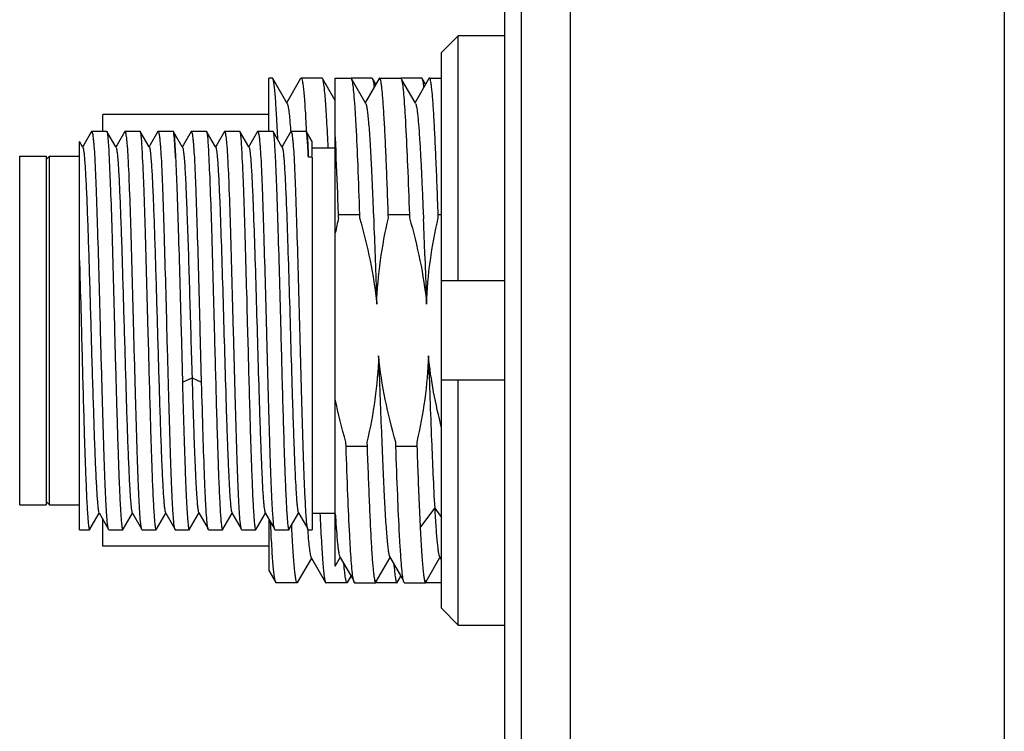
# Model space of a CAD drawing. Header units: millimetres. Extents: x 25 to 415, y 5 to 292.
# Tile 2 of 38: x 153.65 to 161.06, y 90.31 to 95.66. Entities that reach past the tile are written whole.
import ezdxf

# ---------------------------------------------------------------- set-up
doc = ezdxf.new("R2010")
doc.units = ezdxf.units.MM
doc.header["$LTSCALE"] = 23.1
doc.layers.add('00_COMPONENTS', color=7, linetype='CONTINUOUS')

msp = doc.modelspace()

# ---------------------------------------------------------------- linework, layer by layer
at = {"layer": '00_COMPONENTS', "color": 7}
for p, q in [((157.3037, 85.199), (157.3037, 101.449)), ((157.4287, 85.074), (157.4287, 101.074)), ((156.9537, 95.5425), (156.8287, 95.4157)), ((156.9537, 93.699), (156.9537, 95.5425)), ((157.3037, 95.5425), (156.9537, 95.5425)), ((156.8287, 91.2324), (156.8287, 95.4157)), ((155.5287, 94.824), (155.5287, 95.224)), ((155.5544, 95.224), (155.5287, 95.224)), ((155.6665, 95.0332), (155.5578, 95.2211)), ((155.7679, 95.2212), (155.6628, 95.0395)), ((155.9295, 95.224), (155.7711, 95.224)), ((156.0287, 95.0552), (155.9326, 95.2214)), ((156.0287, 94.7836), (156.0287, 95.224)), ((156.0287, 95.224), (156.1457, 95.224)), ((156.1455, 95.224), (156.1457, 95.224)), ((156.3043, 95.224), (156.1486, 95.224)), ((156.2537, 95.0395), (156.1552, 95.2099)), ((156.3585, 95.2206), (156.2551, 95.0419)), ((156.3332, 95.177), (156.3077, 95.2211)), ((156.3624, 95.224), (156.5206, 95.224)), ((156.5205, 95.224), (156.5207, 95.224)), ((156.6796, 95.224), (156.5236, 95.224)), ((156.6286, 95.0396), (156.5301, 95.2099)), ((156.7333, 95.2207), (156.6286, 95.0396)), ((156.7082, 95.1773), (156.6828, 95.2212)), ((156.7371, 95.224), (156.7372, 95.224)), ((156.7373, 95.224), (156.8287, 95.224)), ((156.2551, 95.0419), (156.2537, 95.0395)), ((156.2573, 95.0333), (156.2537, 95.0395)), ((156.6322, 95.0333), (156.6286, 95.0396)), ((154.2787, 94.824), (154.2787, 94.949)), ((155.5287, 94.949), (154.2787, 94.949)), ((154.1943, 94.8219), (154.136, 94.721)), ((154.1967, 94.824), (154.3087, 94.824)), ((154.3774, 94.7063), (154.31, 94.8229)), ((154.4443, 94.8219), (154.386, 94.7211)), ((154.4468, 94.824), (154.4443, 94.8219)), ((154.4468, 94.824), (154.5587, 94.824)), ((154.6274, 94.7063), (154.56, 94.8229)), ((154.6943, 94.822), (154.636, 94.7211)), ((154.6967, 94.824), (154.6943, 94.822)), ((154.6967, 94.824), (154.8087, 94.824)), ((154.8105, 94.8219), (154.8102, 94.8226)), ((154.8195, 94.8065), (154.811, 94.8212)), ((154.8774, 94.7063), (154.8195, 94.8065)), ((154.9443, 94.822), (154.886, 94.7211)), ((154.9466, 94.824), (154.9443, 94.822)), ((154.9466, 94.824), (155.0588, 94.824)), ((155.1274, 94.7063), (155.0601, 94.8228)), ((155.1943, 94.8219), (155.1363, 94.7217)), ((155.1968, 94.824), (155.1943, 94.8219)), ((155.1968, 94.824), (155.3088, 94.824)), ((155.3775, 94.7063), (155.3101, 94.8229)), ((155.4443, 94.8219), (155.3863, 94.7217)), ((155.4468, 94.824), (155.4443, 94.8219)), ((155.4468, 94.824), (155.5586, 94.824)), ((155.6274, 94.7063), (155.56, 94.8229)), ((155.6943, 94.8219), (155.6363, 94.7217)), ((155.6923, 94.8312), (155.6931, 94.8199)), ((155.6968, 94.824), (155.6943, 94.8219)), ((155.6968, 94.824), (155.8087, 94.824)), ((155.8104, 94.8219), (155.8101, 94.8226)), ((155.8103, 94.8293), (155.8106, 94.8243)), ((155.8106, 94.8243), (155.8106, 94.8225)), ((155.8195, 94.8065), (155.811, 94.8212)), ((155.8537, 94.7473), (155.8195, 94.8065)), ((156.029, 94.7779), (156.0287, 94.7836)), ((156.0287, 91.5508), (156.0287, 94.7778)), ((154.1037, 91.824), (154.1037, 94.7464)), ((154.1275, 94.7063), (154.1043, 94.7464)), ((154.136, 94.721), (154.1275, 94.7063)), ((154.1294, 94.7028), (154.1275, 94.7063)), ((154.386, 94.7211), (154.3774, 94.7063)), ((154.3794, 94.7028), (154.3774, 94.7063)), ((154.636, 94.7211), (154.6274, 94.7063)), ((154.6294, 94.7028), (154.6274, 94.7063)), ((154.886, 94.7211), (154.8774, 94.7063)), ((154.8794, 94.7028), (154.8774, 94.7063)), ((155.1363, 94.7217), (155.1274, 94.7063)), ((155.1295, 94.7028), (155.1274, 94.7063)), ((155.3863, 94.7217), (155.3775, 94.7063)), ((155.3794, 94.7028), (155.3775, 94.7063)), ((155.6363, 94.7217), (155.6274, 94.7063)), ((155.6294, 94.7028), (155.6274, 94.7063)), ((155.8537, 94.6354), (155.8537, 94.7473)), ((155.8537, 94.699), (156.0287, 94.699)), ((153.6537, 92.0115), (153.6537, 94.6365)), ((153.6537, 94.6365), (153.8537, 94.6365)), ((153.8537, 94.6115), (153.8787, 94.6365)), ((153.8537, 94.6365), (153.8537, 92.0115)), ((153.8787, 92.0115), (153.8787, 94.6365)), ((153.8787, 94.6365), (154.1037, 94.6365)), ((155.8537, 94.6283), (155.8261, 94.6283)), ((155.8537, 94.6283), (155.8537, 91.824)), ((156.0524, 94.1971), (156.2109, 94.1971)), ((156.0531, 94.1722), (156.0524, 94.1971)), ((156.2109, 94.1971), (156.2116, 94.1724)), ((156.4274, 94.1971), (156.5859, 94.1971)), ((156.4281, 94.1728), (156.4274, 94.1971)), ((156.5859, 94.1971), (156.5866, 94.1728)), ((156.8024, 94.1971), (156.8287, 94.1971)), ((156.8031, 94.1722), (156.8024, 94.1971)), ((156.7025, 93.886), (156.7156, 93.5236)), ((154.1037, 93.8503), (154.1037, 93.8482)), ((156.8287, 93.699), (157.3037, 93.699)), ((154.3678, 93.3275), (154.3729, 93.1326)), ((154.8678, 93.3275), (154.8783, 92.932)), ((155.0122, 93.3262), (155.0121, 93.3275)), ((155.0226, 92.9343), (155.0122, 93.3262)), ((154.3729, 93.1326), (154.3731, 93.1258)), ((154.3731, 93.1258), (154.3769, 92.9833)), ((154.3769, 92.9833), (154.3771, 92.9759)), ((154.3771, 92.9759), (154.3772, 92.9733)), ((154.3772, 92.9733), (154.3825, 92.7813)), ((155.0227, 92.932), (155.0226, 92.9343)), ((157.3037, 92.949), (156.8287, 92.949)), ((156.9537, 91.1055), (156.9537, 92.949)), ((154.3825, 92.7813), (154.3827, 92.7728)), ((154.3827, 92.7728), (154.3868, 92.6337)), ((156.1091, 92.4509), (156.1082, 92.4829)), ((156.2667, 92.4824), (156.2676, 92.4509)), ((156.4841, 92.4509), (156.4832, 92.4823)), ((156.6417, 92.4825), (156.6426, 92.4509)), ((156.2676, 92.4509), (156.1091, 92.4509)), ((156.6426, 92.4509), (156.4841, 92.4509)), ((153.8537, 92.0365), (153.8787, 92.0115)), ((153.6537, 92.0115), (153.8537, 92.0115)), ((153.8787, 92.0115), (154.1037, 92.0115)), ((154.1821, 91.8271), (154.2525, 91.9488)), ((154.2505, 91.9522), (154.3205, 91.831)), ((154.4321, 91.8271), (154.5025, 91.9488)), ((154.5005, 91.9523), (154.5025, 91.9488)), ((154.5025, 91.9488), (154.5609, 91.8477)), ((154.6821, 91.8271), (154.7524, 91.9488)), ((154.7505, 91.9523), (154.7524, 91.9488)), ((154.7524, 91.9488), (154.8109, 91.8477)), ((154.9321, 91.8272), (155.0024, 91.9488)), ((155.0005, 91.9523), (155.0707, 91.8307)), ((155.1821, 91.8271), (155.2525, 91.9488)), ((155.2505, 91.9523), (155.3205, 91.831)), ((155.4321, 91.8271), (155.5025, 91.9488)), ((155.5005, 91.9522), (155.5705, 91.831)), ((155.6821, 91.8272), (155.7524, 91.9488)), ((155.7505, 91.9522), (155.8206, 91.831)), ((155.8537, 91.949), (156.0287, 91.949)), ((154.2787, 91.699), (154.2787, 91.9034)), ((155.5287, 91.9034), (155.5287, 91.5162)), ((154.1037, 91.824), (154.18, 91.824)), ((154.1815, 91.8262), (154.182, 91.827)), ((154.3243, 91.824), (154.43, 91.824)), ((154.5609, 91.8477), (154.5705, 91.8311)), ((154.5744, 91.824), (154.68, 91.824)), ((154.8109, 91.8477), (154.8205, 91.831)), ((154.8243, 91.824), (154.93, 91.824)), ((154.932, 91.827), (154.9325, 91.828)), ((155.0743, 91.824), (155.18, 91.824)), ((155.182, 91.8269), (155.1824, 91.8278)), ((155.3244, 91.824), (155.43, 91.824)), ((155.4314, 91.8261), (155.432, 91.827)), ((155.5743, 91.824), (155.68, 91.824)), ((155.682, 91.8269), (155.6824, 91.8278)), ((155.7022, 91.8279), (155.7006, 91.8589)), ((155.7027, 91.8187), (155.7022, 91.8279)), ((155.8244, 91.824), (155.8537, 91.824)), ((155.5287, 91.699), (154.2787, 91.699)), ((155.7451, 91.4268), (155.8482, 91.6052)), ((155.8467, 91.6148), (155.8502, 91.6086)), ((155.8482, 91.6052), (155.8502, 91.6086)), ((155.8502, 91.6086), (155.9554, 91.4268)), ((156.0287, 91.5508), (156.066, 91.6153)), ((156.0626, 91.6217), (156.0662, 91.6156)), ((156.0662, 91.6156), (156.1654, 91.444)), ((156.3362, 91.434), (156.4405, 91.6145)), ((156.4375, 91.6219), (156.5403, 91.4441)), ((156.7111, 91.4339), (156.8161, 91.6155)), ((156.8125, 91.6217), (156.8287, 91.5938)), ((155.5287, 91.5162), (155.5804, 91.4268)), ((156.1204, 91.4269), (156.1478, 91.4744)), ((156.4953, 91.4268), (156.5228, 91.4744)), ((155.7418, 91.424), (155.5836, 91.424)), ((156.117, 91.424), (155.9586, 91.424)), ((156.1741, 91.424), (156.3326, 91.424)), ((156.4921, 91.424), (156.3336, 91.424)), ((156.5491, 91.424), (156.7076, 91.424)), ((156.8287, 91.424), (156.7089, 91.424)), ((156.8287, 91.2324), (156.9537, 91.1055)), ((156.9537, 91.1055), (157.3037, 91.1055))]:
    msp.add_line(p, q, dxfattribs=at)
at = {"layer": '00_COMPONENTS', "color": 4}
for p, q in [((157.7948, 101.074), (157.7948, 86.199)), ((161.0626, 101.074), (161.0626, 86.199)), ((154.8783, 92.9343), (154.9505, 92.967)), ((154.9505, 92.967), (155.0227, 92.9343)), ((156.668, 91.8394), (156.7763, 91.9866)), ((156.7763, 91.9865), (156.8287, 91.9153))]:
    msp.add_line(p, q, dxfattribs=at)
at = {"layer": '00_COMPONENTS', "color": 7}
for centre, radius, start, end in [((154.8042, 94.8195), 0.00674, 27.44368, 30.50353), ((155.8041, 94.8195), 0.00673, 27.52431, 30.31405), ((159.9994, 93.2674), 4.0487, 167.08543, 168.73542), ((88.4309, 91.418), 68.3163, 2.070314, 2.300808), ((161.8256, 92.2591), 6.0211, 184.06239, 184.21416), ((156.3734, 91.4891), 0.2128, 191.35076, 192.49483), ((156.7482, 91.489), 0.2126, 191.3406, 192.51851)]:
    msp.add_arc(centre, radius, start, end, dxfattribs=at)
for points, knots in [([(155.5579, 95.2211), (155.5577, 95.2215), (155.5569, 95.2227), (155.5556, 95.224), (155.5546, 95.224)], [0, 0, 0, 0, 0.339865, 1, 1, 1, 1]), ([(155.5968, 94.7597), (155.5939, 94.8212), (155.5894, 94.9081), (155.5826, 95.0165), (155.5778, 95.081), (155.5731, 95.1336), (155.5685, 95.1741), (155.5638, 95.2018), (155.5605, 95.2164), (155.5579, 95.2211)], [0, 0, 0, 0, 0.398539, 0.563016, 0.702776, 0.81692, 0.904721, 0.965733, 1, 1, 1, 1]), ([(155.7679, 95.2212), (155.7681, 95.2216), (155.7689, 95.2228), (155.7702, 95.224), (155.7711, 95.224)], [0, 0, 0, 0, 0.336693, 1, 1, 1, 1]), ([(155.7711, 95.224), (155.7721, 95.224), (155.7744, 95.2218), (155.7778, 95.2133), (155.782, 95.1944), (155.7865, 95.1628), (155.7913, 95.1186), (155.796, 95.0625), (155.8009, 94.9947), (155.8057, 94.9157), (155.8088, 94.8593), (155.8103, 94.8293)], [0, 0, 0, 0, 0.007332, 0.020829, 0.070366, 0.150928, 0.262334, 0.40395, 0.574877, 0.774003, 1, 1, 1, 1]), ([(155.9327, 95.2214), (155.9325, 95.2218), (155.9317, 95.2229), (155.9305, 95.224), (155.9295, 95.224)], [0, 0, 0, 0, 0.334136, 1, 1, 1, 1]), ([(155.975, 94.6992), (155.9718, 94.7691), (155.967, 94.8678), (155.9596, 94.9909), (155.9544, 95.0641), (155.9492, 95.1237), (155.9441, 95.1692), (155.9398, 95.1982), (155.9358, 95.2139), (155.9339, 95.2194), (155.9327, 95.2214)], [0, 0, 0, 0, 0.399871, 0.565076, 0.705357, 0.819651, 0.90712, 0.967204, 0.986958, 1, 1, 1, 1]), ([(156.1457, 95.224), (156.146, 95.224), (156.1479, 95.2234), (156.1489, 95.2215), (156.1495, 95.2201)], [0, 0, 0, 0, 0.175168, 1, 1, 1, 1]), ([(156.1495, 95.2201), (156.1501, 95.2191), (156.1525, 95.2129), (156.1539, 95.2063), (156.155, 95.201)], [0, 0, 0, 0, 0.178872, 1, 1, 1, 1]), ([(156.3043, 95.224), (156.3046, 95.224), (156.3062, 95.2236), (156.3071, 95.2222), (156.3077, 95.2211)], [0, 0, 0, 0, 0.186992, 1, 1, 1, 1]), ([(156.3077, 95.2211), (156.3092, 95.2185), (156.3117, 95.2111), (156.3167, 95.1894), (156.3191, 95.1701), (156.3208, 95.1555)], [0, 0, 0, 0, 0.133764, 0.344455, 1, 1, 1, 1]), ([(156.3622, 95.224), (156.3619, 95.224), (156.3602, 95.2234), (156.3592, 95.2218), (156.3585, 95.2206)], [0, 0, 0, 0, 0.187529, 1, 1, 1, 1]), ([(156.4274, 94.1971), (156.4248, 94.2711), (156.4197, 94.4121), (156.4117, 94.6122), (156.4037, 94.7883), (156.3967, 94.9185), (156.3911, 95.0082), (156.387, 95.0639), (156.383, 95.1114), (156.379, 95.1508), (156.3752, 95.1812), (156.3711, 95.2041), (156.3681, 95.2164), (156.3643, 95.224), (156.3623, 95.224)], [0, 0, 0, 0, 0.215212, 0.410661, 0.582666, 0.728067, 0.789927, 0.844166, 0.890545, 0.928854, 0.95894, 0.980703, 0.994167, 1, 1, 1, 1]), ([(156.5207, 95.224), (156.521, 95.224), (156.523, 95.2234), (156.524, 95.2213), (156.5247, 95.2198)], [0, 0, 0, 0, 0.17175, 1, 1, 1, 1]), ([(156.5247, 95.2198), (156.5252, 95.2187), (156.5276, 95.2126), (156.529, 95.2062), (156.53, 95.201)], [0, 0, 0, 0, 0.181648, 1, 1, 1, 1]), ([(156.6828, 95.2212), (156.6826, 95.2216), (156.6818, 95.2228), (156.6805, 95.224), (156.6796, 95.224)], [0, 0, 0, 0, 0.33683, 1, 1, 1, 1]), ([(156.6957, 95.1555), (156.6939, 95.1701), (156.6915, 95.1894), (156.6867, 95.2112), (156.6843, 95.2186), (156.6828, 95.2212)], [0, 0, 0, 0, 0.657142, 0.867409, 1, 1, 1, 1]), ([(156.7371, 95.224), (156.7368, 95.224), (156.7351, 95.2235), (156.734, 95.2219), (156.7333, 95.2207)], [0, 0, 0, 0, 0.189774, 1, 1, 1, 1]), ([(156.8024, 94.1971), (156.7998, 94.2711), (156.7947, 94.4121), (156.7867, 94.6122), (156.7787, 94.7883), (156.7717, 94.9185), (156.7661, 95.0082), (156.762, 95.0639), (156.758, 95.1114), (156.754, 95.1508), (156.7502, 95.1812), (156.7461, 95.2041), (156.743, 95.2164), (156.7393, 95.224), (156.7372, 95.224)], [0, 0, 0, 0, 0.215208, 0.410655, 0.582656, 0.728055, 0.789913, 0.84415, 0.890528, 0.928836, 0.958918, 0.980684, 0.994155, 1, 1, 1, 1]), ([(156.155, 95.201), (156.1582, 95.1854), (156.1633, 95.1454), (156.17, 95.0732), (156.1767, 94.9771), (156.1866, 94.8051), (156.1983, 94.5426), (156.2066, 94.3198), (156.2109, 94.1971)], [0, 0, 0, 0, 0.047595, 0.119966, 0.216214, 0.335062, 0.633812, 1, 1, 1, 1]), ([(156.53, 95.201), (156.5332, 95.1853), (156.5383, 95.1454), (156.545, 95.0732), (156.5517, 94.977), (156.5616, 94.8051), (156.5733, 94.5426), (156.5816, 94.3198), (156.5859, 94.1971)], [0, 0, 0, 0, 0.047607, 0.119985, 0.216237, 0.335085, 0.633828, 1, 1, 1, 1]), ([(155.6665, 95.0332), (155.668, 95.0306), (155.6704, 95.0235), (155.6752, 95.0028), (155.6805, 94.9643), (155.6866, 94.9041), (155.6903, 94.8575), (155.6923, 94.8312)], [0, 0, 0, 0, 0.042979, 0.10945, 0.31393, 0.611912, 1, 1, 1, 1]), ([(156.2573, 95.0333), (156.26, 95.0286), (156.2636, 95.0137), (156.2686, 94.9856), (156.2735, 94.9445), (156.2787, 94.8914), (156.2837, 94.8264), (156.291, 94.7174), (156.2998, 94.556), (156.3101, 94.3354), (156.3201, 94.0843), (156.3305, 93.8103), (156.3372, 93.6208), (156.3406, 93.5236)], [0, 0, 0, 0, 0.01075, 0.02979, 0.057099, 0.092468, 0.135669, 0.1864, 0.308914, 0.456291, 0.62404, 0.807139, 1, 1, 1, 1]), ([(156.6322, 95.0333), (156.634, 95.0303), (156.6368, 95.0215), (156.6404, 95.005), (156.644, 94.982), (156.6493, 94.9386), (156.6555, 94.8687), (156.6629, 94.7671), (156.6703, 94.6429), (156.6775, 94.4982), (156.6848, 94.3351), (156.6896, 94.2206), (156.6921, 94.1607)], [0, 0, 0, 0, 0.012003, 0.031232, 0.057793, 0.091681, 0.18106, 0.298105, 0.440868, 0.6072, 0.794546, 1, 1, 1, 1]), ([(154.1967, 94.824), (154.196, 94.824), (154.195, 94.8231), (154.1945, 94.8222), (154.1943, 94.8219)], [0, 0, 0, 0, 0.662889, 1, 1, 1, 1]), ([(154.2206, 94.6257), (154.2189, 94.6543), (154.2162, 94.6942), (154.212, 94.7435), (154.209, 94.7716), (154.2062, 94.7934), (154.2032, 94.8097), (154.201, 94.8186), (154.1982, 94.824), (154.1967, 94.824)], [0, 0, 0, 0, 0.427317, 0.597785, 0.738515, 0.848976, 0.928866, 0.978358, 1, 1, 1, 1]), ([(154.3087, 94.824), (154.3089, 94.824), (154.3095, 94.8237), (154.3098, 94.8232), (154.31, 94.8229)], [0, 0, 0, 0, 0.399544, 1, 1, 1, 1]), ([(154.31, 94.8229), (154.3111, 94.821), (154.3125, 94.8149), (154.3145, 94.8034), (154.3164, 94.7863), (154.3193, 94.7533), (154.3227, 94.6991), (154.325, 94.6524), (154.3262, 94.6257)], [0, 0, 0, 0, 0.033007, 0.092499, 0.17874, 0.291572, 0.595449, 1, 1, 1, 1]), ([(154.4706, 94.6257), (154.4689, 94.6543), (154.4662, 94.6942), (154.4619, 94.7435), (154.459, 94.7716), (154.4562, 94.7934), (154.4532, 94.8097), (154.451, 94.8186), (154.4482, 94.824), (154.4468, 94.824)], [0, 0, 0, 0, 0.427381, 0.597868, 0.738597, 0.849068, 0.928971, 0.978431, 1, 1, 1, 1]), ([(154.5587, 94.824), (154.5589, 94.824), (154.5595, 94.8237), (154.5598, 94.8232), (154.56, 94.8229)], [0, 0, 0, 0, 0.398961, 1, 1, 1, 1]), ([(154.56, 94.8229), (154.5611, 94.821), (154.5625, 94.8149), (154.5645, 94.8033), (154.5664, 94.7863), (154.5693, 94.7532), (154.5727, 94.6991), (154.575, 94.6524), (154.5762, 94.6257)], [0, 0, 0, 0, 0.033109, 0.092654, 0.17892, 0.291755, 0.595577, 1, 1, 1, 1]), ([(154.7206, 94.6257), (154.7188, 94.6543), (154.7162, 94.6942), (154.7119, 94.7435), (154.709, 94.7716), (154.7062, 94.7934), (154.7032, 94.8097), (154.701, 94.8186), (154.6982, 94.824), (154.6967, 94.824)], [0, 0, 0, 0, 0.427323, 0.597776, 0.738477, 0.848929, 0.92883, 0.978344, 1, 1, 1, 1]), ([(154.81, 94.8229), (154.8098, 94.8232), (154.8095, 94.8237), (154.8089, 94.824), (154.8087, 94.824)], [0, 0, 0, 0, 0.59802, 1, 1, 1, 1]), ([(154.8146, 94.8015), (154.814, 94.8058), (154.813, 94.8126), (154.8115, 94.8195), (154.8105, 94.8219)], [0, 0, 0, 0, 0.62638, 1, 1, 1, 1]), ([(154.8263, 94.6257), (154.8246, 94.662), (154.8215, 94.7207), (154.8175, 94.7793), (154.8146, 94.8015)], [0, 0, 0, 0, 0.619617, 1, 1, 1, 1]), ([(154.8156, 94.7993), (154.8182, 94.7774), (154.8217, 94.7195), (154.8247, 94.6616), (154.8263, 94.6257)], [0, 0, 0, 0, 0.379979, 1, 1, 1, 1]), ([(154.9706, 94.6257), (154.9688, 94.6543), (154.9661, 94.6942), (154.9619, 94.7435), (154.959, 94.7716), (154.9562, 94.7934), (154.9532, 94.8097), (154.9509, 94.8186), (154.9481, 94.824), (154.9466, 94.824)], [0, 0, 0, 0, 0.42724, 0.597655, 0.73833, 0.848765, 0.928661, 0.978246, 1, 1, 1, 1]), ([(155.0588, 94.824), (155.059, 94.824), (155.0596, 94.8237), (155.06, 94.8232), (155.0601, 94.8228)], [0, 0, 0, 0, 0.399927, 1, 1, 1, 1]), ([(155.0601, 94.8228), (155.0612, 94.8209), (155.0625, 94.8148), (155.0645, 94.8032), (155.0664, 94.7862), (155.0693, 94.7531), (155.0727, 94.699), (155.0751, 94.6524), (155.0763, 94.6257)], [0, 0, 0, 0, 0.033177, 0.092843, 0.17921, 0.292092, 0.595858, 1, 1, 1, 1]), ([(155.2206, 94.6257), (155.2189, 94.6543), (155.2162, 94.6942), (155.2119, 94.7435), (155.209, 94.7716), (155.2062, 94.7934), (155.2032, 94.8097), (155.201, 94.8186), (155.1982, 94.824), (155.1968, 94.824)], [0, 0, 0, 0, 0.427385, 0.597875, 0.73861, 0.849085, 0.92899, 0.978447, 1, 1, 1, 1]), ([(155.3088, 94.824), (155.309, 94.824), (155.3096, 94.8237), (155.3099, 94.8232), (155.3101, 94.8229)], [0, 0, 0, 0, 0.400992, 1, 1, 1, 1]), ([(155.3101, 94.8229), (155.3111, 94.821), (155.3125, 94.8149), (155.3145, 94.8034), (155.3164, 94.7863), (155.3193, 94.7533), (155.3228, 94.6991), (155.325, 94.6524), (155.3262, 94.6257)], [0, 0, 0, 0, 0.03295, 0.092435, 0.17869, 0.291538, 0.595447, 1, 1, 1, 1]), ([(155.4706, 94.6257), (155.4689, 94.6543), (155.4662, 94.6942), (155.4619, 94.7435), (155.459, 94.7716), (155.4562, 94.7934), (155.4532, 94.8097), (155.451, 94.8186), (155.4482, 94.824), (155.4468, 94.824)], [0, 0, 0, 0, 0.427383, 0.597874, 0.73861, 0.849086, 0.928993, 0.978451, 1, 1, 1, 1]), ([(155.5586, 94.824), (155.5589, 94.824), (155.5595, 94.8237), (155.5598, 94.8232), (155.56, 94.8229)], [0, 0, 0, 0, 0.399196, 1, 1, 1, 1]), ([(155.56, 94.8229), (155.5611, 94.821), (155.5625, 94.8149), (155.5645, 94.8034), (155.5664, 94.7864), (155.5693, 94.7533), (155.5727, 94.6991), (155.575, 94.6524), (155.5762, 94.6257)], [0, 0, 0, 0, 0.033005, 0.092478, 0.178704, 0.291528, 0.595411, 1, 1, 1, 1]), ([(155.7206, 94.6257), (155.7189, 94.6543), (155.7162, 94.6942), (155.7119, 94.7435), (155.709, 94.7716), (155.7062, 94.7934), (155.7031, 94.8097), (155.701, 94.8186), (155.6982, 94.824), (155.6968, 94.824)], [0, 0, 0, 0, 0.427381, 0.59787, 0.738605, 0.849083, 0.928991, 0.978452, 1, 1, 1, 1]), ([(155.8099, 94.8229), (155.8098, 94.8232), (155.8095, 94.8237), (155.8089, 94.824), (155.8087, 94.824)], [0, 0, 0, 0, 0.599008, 1, 1, 1, 1]), ([(155.8145, 94.8018), (155.8139, 94.8061), (155.8129, 94.8128), (155.8114, 94.8196), (155.8104, 94.8219)], [0, 0, 0, 0, 0.626952, 1, 1, 1, 1]), ([(155.8261, 94.6283), (155.8245, 94.6642), (155.8214, 94.7221), (155.8173, 94.7799), (155.8145, 94.8018)], [0, 0, 0, 0, 0.619677, 1, 1, 1, 1]), ([(155.8155, 94.7997), (155.8182, 94.7781), (155.8216, 94.7209), (155.8245, 94.6638), (155.8261, 94.6283)], [0, 0, 0, 0, 0.379695, 1, 1, 1, 1]), ([(156.0524, 94.1971), (156.0505, 94.251), (156.0435, 94.4447), (156.0357, 94.6383), (156.029, 94.7779)], [0, 0, 0, 0, 0.278307, 1, 1, 1, 1]), ([(154.1295, 94.7029), (154.1317, 94.699), (154.1338, 94.6858), (154.1374, 94.6608), (154.1408, 94.6235), (154.1445, 94.5748), (154.1483, 94.515), (154.1522, 94.4445), (154.1562, 94.3639), (154.1613, 94.2382), (154.1673, 94.0619), (154.1749, 93.8323), (154.1826, 93.5845), (154.1898, 93.3275), (154.1969, 93.0704), (154.2048, 92.8226), (154.2122, 92.593), (154.2192, 92.3899), (154.2256, 92.2406), (154.2312, 92.1397), (154.235, 92.0797), (154.2386, 92.0311), (154.2419, 91.9941), (154.2456, 91.9695), (154.2479, 91.9566), (154.2501, 91.9528)], [0, 0, 0, 0, 0.004869, 0.014154, 0.027771, 0.045565, 0.067381, 0.093066, 0.122449, 0.155313, 0.230108, 0.314529, 0.405599, 0.500123, 0.594631, 0.685781, 0.770216, 0.844813, 0.907136, 0.932981, 0.954911, 0.972661, 0.986102, 0.995204, 1, 1, 1, 1]), ([(154.3791, 94.7023), (154.3813, 94.6984), (154.3837, 94.6855), (154.3875, 94.6609), (154.3911, 94.624), (154.395, 94.5754), (154.3986, 94.5154), (154.4036, 94.4145), (154.41, 94.2652), (154.4177, 94.0621), (154.4251, 93.8326), (154.4321, 93.5848), (154.4397, 93.3277), (154.4475, 93.0707), (154.4546, 92.823), (154.4617, 92.5933), (154.4695, 92.3901), (154.4759, 92.2408), (154.481, 92.1401), (154.4846, 92.0802), (154.4883, 92.0316), (154.4918, 91.9942), (154.4958, 91.9693), (154.4982, 91.9562), (154.5005, 91.9523)], [0, 0, 0, 0, 0.004815, 0.013938, 0.027388, 0.04512, 0.067028, 0.092866, 0.155203, 0.229797, 0.314198, 0.405336, 0.499834, 0.594349, 0.685409, 0.769805, 0.8446, 0.906911, 0.932613, 0.954433, 0.972221, 0.985829, 0.995116, 1, 1, 1, 1]), ([(154.6294, 94.7028), (154.6317, 94.699), (154.634, 94.686), (154.6378, 94.6612), (154.6411, 94.624), (154.6448, 94.5753), (154.6486, 94.5153), (154.6539, 94.4146), (154.6604, 94.2653), (154.6677, 94.0622), (154.675, 93.8326), (154.6825, 93.5849), (154.6899, 93.3278), (154.6973, 93.0708), (154.7048, 92.823), (154.7122, 92.5934), (154.7195, 92.3902), (154.7259, 92.2408), (154.7312, 92.14), (154.7349, 92.08), (154.7387, 92.0313), (154.7421, 91.9941), (154.7458, 91.9693), (154.7482, 91.9563), (154.7504, 91.9524)], [0, 0, 0, 0, 0.004805, 0.014004, 0.027559, 0.045359, 0.067235, 0.092988, 0.155238, 0.229938, 0.314344, 0.405424, 0.499912, 0.594406, 0.685502, 0.769928, 0.844634, 0.906943, 0.932739, 0.954631, 0.972432, 0.985978, 0.995173, 1, 1, 1, 1]), ([(154.8792, 94.7024), (154.8802, 94.7005), (154.8818, 94.695), (154.8852, 94.6786), (154.8889, 94.6476), (154.8933, 94.5983), (154.8977, 94.5332), (154.9019, 94.4528), (154.906, 94.3584), (154.9103, 94.2512), (154.9166, 94.0869), (154.9244, 93.8606), (154.9327, 93.5719), (154.9413, 93.2711), (154.9475, 93.0681), (154.9505, 92.967)], [0, 0, 0, 0, 0.003721, 0.009784, 0.028979, 0.057514, 0.095219, 0.141758, 0.196418, 0.258407, 0.326934, 0.480318, 0.649379, 0.825498, 1, 1, 1, 1]), ([(155.1295, 94.7028), (155.1317, 94.6989), (155.134, 94.6859), (155.1378, 94.6611), (155.1412, 94.6238), (155.145, 94.5751), (155.1487, 94.5151), (155.1524, 94.4443), (155.1561, 94.3635), (155.163, 94.2), (155.1718, 93.9402), (155.1827, 93.5802), (155.1936, 93.1999), (155.2029, 92.884), (155.2105, 92.6442), (155.2161, 92.4828), (155.2217, 92.3386), (155.2272, 92.2144), (155.2327, 92.1127), (155.2375, 92.0431), (155.2416, 92.0003), (155.2443, 91.9781), (155.247, 91.9629), (155.249, 91.9548), (155.2505, 91.9523)], [0, 0, 0, 0, 0.00484, 0.014054, 0.027622, 0.045428, 0.067318, 0.093114, 0.12258, 0.15544, 0.271342, 0.405683, 0.547641, 0.685749, 0.74985, 0.808867, 0.861646, 0.907087, 0.944269, 0.972495, 0.983043, 0.991142, 0.996787, 1, 1, 1, 1]), ([(155.3794, 94.7028), (155.3817, 94.699), (155.384, 94.686), (155.3878, 94.6613), (155.3912, 94.6241), (155.395, 94.5755), (155.3986, 94.5155), (155.4023, 94.4448), (155.4061, 94.364), (155.4129, 94.2005), (155.4218, 93.9407), (155.4327, 93.5808), (155.4436, 93.2003), (155.4529, 92.8843), (155.4605, 92.6445), (155.4661, 92.483), (155.4717, 92.3387), (155.4772, 92.2144), (155.4821, 92.1246), (155.4861, 92.0647), (155.4888, 92.0292), (155.4916, 92.0003), (155.4943, 91.9781), (155.497, 91.9629), (155.499, 91.9548), (155.5005, 91.9522)], [0, 0, 0, 0, 0.004815, 0.013992, 0.027525, 0.045308, 0.067187, 0.09296, 0.122403, 0.155253, 0.271139, 0.405494, 0.547479, 0.685631, 0.749746, 0.808793, 0.86159, 0.907039, 0.944251, 0.95953, 0.972473, 0.983018, 0.991127, 0.996783, 1, 1, 1, 1]), ([(155.6294, 94.7028), (155.6316, 94.699), (155.634, 94.686), (155.6378, 94.6613), (155.6412, 94.6242), (155.645, 94.5755), (155.6486, 94.5155), (155.6524, 94.4449), (155.6561, 94.3641), (155.6629, 94.2006), (155.6719, 93.9408), (155.6827, 93.5808), (155.6935, 93.2003), (155.7029, 92.8844), (155.7105, 92.6445), (155.7162, 92.483), (155.7217, 92.3387), (155.7272, 92.2144), (155.7321, 92.1246), (155.7361, 92.0647), (155.7388, 92.0292), (155.7416, 92.0003), (155.7443, 91.9781), (155.747, 91.9628), (155.749, 91.9548), (155.7505, 91.9522)], [0, 0, 0, 0, 0.004805, 0.013968, 0.027502, 0.045294, 0.067164, 0.092927, 0.122371, 0.155229, 0.271107, 0.405469, 0.547462, 0.68562, 0.749741, 0.808796, 0.861585, 0.907046, 0.944259, 0.959528, 0.972471, 0.983023, 0.991141, 0.996796, 1, 1, 1, 1]), ([(154.2621, 93.3275), (154.2555, 93.5777), (154.2464, 93.9312), (154.2323, 94.3639), (154.2248, 94.5465), (154.2206, 94.6257)], [0, 0, 0, 0, 0.577883, 0.816899, 1, 1, 1, 1]), ([(154.3262, 94.6257), (154.3305, 94.5465), (154.3379, 94.3639), (154.352, 93.9312), (154.3612, 93.5777), (154.3678, 93.3275)], [0, 0, 0, 0, 0.183101, 0.422117, 1, 1, 1, 1]), ([(154.5121, 93.3275), (154.5055, 93.5777), (154.4964, 93.9312), (154.4822, 94.3639), (154.4748, 94.5465), (154.4706, 94.6257)], [0, 0, 0, 0, 0.577883, 0.816899, 1, 1, 1, 1]), ([(154.5762, 94.6257), (154.5805, 94.5465), (154.5879, 94.3639), (154.602, 93.9312), (154.6112, 93.5777), (154.6178, 93.3275)], [0, 0, 0, 0, 0.183101, 0.422117, 1, 1, 1, 1]), ([(154.7621, 93.3275), (154.7555, 93.5777), (154.7464, 93.9312), (154.7323, 94.3639), (154.7248, 94.5465), (154.7206, 94.6257)], [0, 0, 0, 0, 0.577883, 0.816899, 1, 1, 1, 1]), ([(154.8263, 94.6257), (154.8305, 94.5465), (154.8379, 94.3639), (154.852, 93.9312), (154.8612, 93.5777), (154.8678, 93.3275)], [0, 0, 0, 0, 0.183104, 0.422114, 1, 1, 1, 1]), ([(155.0121, 93.3275), (155.0055, 93.5777), (154.9964, 93.9312), (154.9822, 94.3639), (154.9748, 94.5465), (154.9706, 94.6257)], [0, 0, 0, 0, 0.577884, 0.816897, 1, 1, 1, 1]), ([(155.0763, 94.6257), (155.0805, 94.5465), (155.0879, 94.3639), (155.102, 93.9312), (155.1112, 93.5777), (155.1178, 93.3275)], [0, 0, 0, 0, 0.183101, 0.422117, 1, 1, 1, 1]), ([(155.2621, 93.3275), (155.2555, 93.5777), (155.2464, 93.9312), (155.2323, 94.3639), (155.2248, 94.5465), (155.2206, 94.6257)], [0, 0, 0, 0, 0.577883, 0.816899, 1, 1, 1, 1]), ([(155.3262, 94.6257), (155.3304, 94.5465), (155.3379, 94.3639), (155.352, 93.9312), (155.3612, 93.5777), (155.3678, 93.3275)], [0, 0, 0, 0, 0.183101, 0.422117, 1, 1, 1, 1]), ([(155.5121, 93.3275), (155.5055, 93.5777), (155.4964, 93.9312), (155.4823, 94.3639), (155.4748, 94.5465), (155.4706, 94.6257)], [0, 0, 0, 0, 0.577883, 0.816899, 1, 1, 1, 1]), ([(155.5762, 94.6257), (155.5804, 94.5465), (155.5879, 94.3639), (155.602, 93.9312), (155.6112, 93.5777), (155.6178, 93.3275)], [0, 0, 0, 0, 0.183102, 0.422117, 1, 1, 1, 1]), ([(155.7621, 93.3275), (155.7555, 93.5777), (155.7464, 93.9312), (155.7323, 94.3639), (155.7248, 94.5465), (155.7206, 94.6257)], [0, 0, 0, 0, 0.577883, 0.816899, 1, 1, 1, 1]), ([(154.1037, 93.8482), (154.1049, 93.8061), (154.1097, 93.6325), (154.1143, 93.4589), (154.1178, 93.3275)], [0, 0, 0, 0, 0.24297, 1, 1, 1, 1]), ([(154.1178, 93.3275), (154.1204, 93.2298), (154.1254, 93.0381), (154.133, 92.7598), (154.1395, 92.5396), (154.1448, 92.377), (154.1487, 92.268), (154.1525, 92.1692), (154.1564, 92.0815), (154.1602, 92.0059), (154.164, 91.943), (154.1677, 91.8934), (154.1711, 91.8605), (154.1738, 91.8415), (154.1758, 91.8322), (154.1772, 91.827), (154.1791, 91.824), (154.18, 91.824)], [0, 0, 0, 0, 0.194679, 0.38195, 0.554599, 0.633334, 0.70598, 0.771837, 0.830272, 0.880723, 0.922708, 0.955829, 0.979785, 0.988265, 0.994404, 0.998235, 1, 1, 1, 1]), ([(154.3168, 91.8511), (154.3135, 91.8745), (154.3087, 91.9357), (154.3021, 92.0471), (154.2956, 92.1966), (154.2861, 92.4582), (154.275, 92.8389), (154.2666, 93.158), (154.2621, 93.3275)], [0, 0, 0, 0, 0.048098, 0.124398, 0.226675, 0.351902, 0.655738, 1, 1, 1, 1]), ([(154.5667, 91.8515), (154.5635, 91.875), (154.5586, 91.9363), (154.5521, 92.0478), (154.5456, 92.1974), (154.5361, 92.4589), (154.525, 92.8393), (154.5166, 93.1582), (154.5121, 93.3275)], [0, 0, 0, 0, 0.048272, 0.124687, 0.227023, 0.352254, 0.655966, 1, 1, 1, 1]), ([(154.6178, 93.3275), (154.6204, 93.2298), (154.6254, 93.0381), (154.633, 92.7598), (154.6395, 92.5396), (154.6448, 92.377), (154.6487, 92.268), (154.6525, 92.1692), (154.6564, 92.0815), (154.6602, 92.0059), (154.664, 91.943), (154.6677, 91.8934), (154.6711, 91.8605), (154.6738, 91.8415), (154.6758, 91.8322), (154.6773, 91.827), (154.6791, 91.824), (154.68, 91.824)], [0, 0, 0, 0, 0.194678, 0.381946, 0.554595, 0.633331, 0.705978, 0.771836, 0.830271, 0.880722, 0.922706, 0.955827, 0.979783, 0.988264, 0.994403, 0.998234, 1, 1, 1, 1]), ([(154.8168, 91.8512), (154.8135, 91.8747), (154.8086, 91.9359), (154.8021, 92.0474), (154.7956, 92.1969), (154.7861, 92.4584), (154.775, 92.8391), (154.7666, 93.1581), (154.7621, 93.3275)], [0, 0, 0, 0, 0.048167, 0.124512, 0.226812, 0.352041, 0.655828, 1, 1, 1, 1]), ([(155.1178, 93.3275), (155.1203, 93.2298), (155.1254, 93.0381), (155.133, 92.7598), (155.1395, 92.5396), (155.1448, 92.377), (155.1487, 92.268), (155.1525, 92.1692), (155.1564, 92.0815), (155.1602, 92.0059), (155.164, 91.943), (155.1677, 91.8934), (155.1711, 91.8605), (155.1738, 91.8415), (155.1758, 91.8322), (155.1773, 91.827), (155.1791, 91.824), (155.18, 91.824)], [0, 0, 0, 0, 0.194677, 0.381945, 0.554593, 0.633329, 0.705976, 0.771833, 0.830268, 0.880719, 0.922702, 0.955823, 0.979779, 0.98826, 0.994399, 0.998231, 1, 1, 1, 1]), ([(155.3167, 91.8515), (155.3135, 91.875), (155.3086, 91.9363), (155.3021, 92.0479), (155.2956, 92.1975), (155.2861, 92.4589), (155.275, 92.8394), (155.2666, 93.1582), (155.2621, 93.3275)], [0, 0, 0, 0, 0.048286, 0.12471, 0.22705, 0.352282, 0.655984, 1, 1, 1, 1]), ([(155.3678, 93.3275), (155.3704, 93.2298), (155.3754, 93.0381), (155.383, 92.7598), (155.3895, 92.5396), (155.3948, 92.377), (155.3987, 92.268), (155.4025, 92.1692), (155.4063, 92.0815), (155.4102, 92.0059), (155.414, 91.943), (155.4177, 91.8934), (155.4211, 91.8605), (155.4238, 91.8415), (155.4258, 91.8322), (155.4272, 91.827), (155.4291, 91.824), (155.43, 91.824)], [0, 0, 0, 0, 0.194678, 0.381948, 0.554597, 0.633333, 0.70598, 0.771837, 0.830272, 0.880722, 0.922707, 0.955827, 0.979783, 0.988264, 0.994403, 0.998234, 1, 1, 1, 1]), ([(155.5668, 91.8509), (155.5635, 91.8744), (155.5587, 91.9355), (155.5521, 92.0469), (155.5456, 92.1964), (155.5361, 92.4579), (155.525, 92.8388), (155.5166, 93.158), (155.5121, 93.3275)], [0, 0, 0, 0, 0.048036, 0.124294, 0.22655, 0.351776, 0.655656, 1, 1, 1, 1]), ([(155.6178, 93.3275), (155.6204, 93.2298), (155.6254, 93.0381), (155.633, 92.7598), (155.6395, 92.5396), (155.6448, 92.377), (155.6487, 92.268), (155.6525, 92.1692), (155.6564, 92.0815), (155.6602, 92.0059), (155.664, 91.943), (155.6677, 91.8934), (155.6711, 91.8605), (155.6738, 91.8415), (155.6758, 91.8322), (155.6773, 91.827), (155.6791, 91.824), (155.68, 91.824)], [0, 0, 0, 0, 0.194677, 0.381944, 0.554593, 0.633329, 0.705975, 0.771833, 0.830268, 0.880718, 0.922702, 0.955823, 0.979779, 0.98826, 0.994399, 0.998232, 1, 1, 1, 1]), ([(155.8167, 91.8515), (155.8135, 91.8751), (155.8086, 91.9363), (155.8021, 92.0479), (155.7956, 92.1975), (155.7861, 92.4589), (155.775, 92.8394), (155.7666, 93.1582), (155.7621, 93.3275)], [0, 0, 0, 0, 0.048297, 0.124728, 0.227071, 0.352303, 0.655998, 1, 1, 1, 1]), ([(156.3543, 93.1315), (156.3577, 93.0344), (156.3644, 92.845), (156.3746, 92.5711), (156.3849, 92.3201), (156.395, 92.0997), (156.4037, 91.9382), (156.4111, 91.8293), (156.4162, 91.7642), (156.4213, 91.711), (156.4262, 91.6698), (156.4311, 91.6416), (156.4348, 91.6266), (156.4375, 91.6219)], [0, 0, 0, 0, 0.192739, 0.375771, 0.543427, 0.690768, 0.813324, 0.864037, 0.907263, 0.942713, 0.970098, 0.989188, 1, 1, 1, 1]), ([(156.7293, 93.1315), (156.7367, 92.9196), (156.7498, 92.5378), (156.7668, 92.1561), (156.7763, 91.9865)], [0, 0, 0, 0, 0.55519, 1, 1, 1, 1]), ([(154.8783, 92.932), (154.8804, 92.8553), (154.8845, 92.7074), (154.8909, 92.4956), (154.8972, 92.3059), (154.9027, 92.164), (154.9072, 92.0652), (154.9103, 92.0034), (154.9135, 91.9503), (154.9167, 91.9065), (154.9198, 91.8719), (154.9228, 91.8473), (154.9256, 91.8324), (154.9278, 91.8259), (154.9293, 91.824), (154.93, 91.824)], [0, 0, 0, 0, 0.207323, 0.399748, 0.572163, 0.719987, 0.783421, 0.8393, 0.887247, 0.926957, 0.958168, 0.980707, 0.994483, 0.998159, 1, 1, 1, 1]), ([(154.9505, 92.967), (154.9525, 92.8993), (154.9565, 92.7683), (154.9627, 92.5803), (154.9688, 92.4107), (154.9749, 92.2637), (154.9802, 92.157), (154.9846, 92.0856), (154.9876, 92.0433), (154.9907, 92.0089), (154.9936, 91.9825), (154.9967, 91.9646), (154.9988, 91.9552), (155.0005, 91.9523)], [0, 0, 0, 0, 0.200139, 0.386671, 0.554913, 0.700885, 0.820848, 0.870163, 0.911994, 0.946067, 0.972131, 0.99008, 1, 1, 1, 1]), ([(155.0679, 91.8437), (155.0652, 91.8602), (155.0612, 91.9031), (155.0557, 91.9814), (155.0503, 92.0872), (155.0424, 92.2763), (155.033, 92.5607), (155.0262, 92.8012), (155.0227, 92.932)], [0, 0, 0, 0, 0.045887, 0.118473, 0.216343, 0.33752, 0.639519, 1, 1, 1, 1]), ([(154.3868, 92.6337), (154.3885, 92.5754), (154.3919, 92.4642), (154.3972, 92.3064), (154.4025, 92.1675), (154.4071, 92.0649), (154.4109, 91.9942), (154.4136, 91.9503), (154.4162, 91.9128), (154.4189, 91.8817), (154.4214, 91.8578), (154.4241, 91.8397), (154.4262, 91.8303), (154.4285, 91.824), (154.43, 91.824)], [0, 0, 0, 0, 0.215451, 0.411071, 0.583225, 0.728717, 0.790603, 0.844857, 0.891233, 0.929521, 0.959559, 0.98124, 0.994558, 1, 1, 1, 1]), ([(156.1648, 91.4472), (156.1616, 91.4629), (156.1565, 91.5028), (156.1499, 91.575), (156.1432, 91.6712), (156.1333, 91.8432), (156.1217, 92.1056), (156.1134, 92.3283), (156.1091, 92.4509)], [0, 0, 0, 0, 0.04767, 0.120094, 0.216372, 0.335228, 0.63393, 1, 1, 1, 1]), ([(156.2676, 92.4509), (156.2702, 92.377), (156.2753, 92.2359), (156.2833, 92.0358), (156.2913, 91.8597), (156.2982, 91.7296), (156.3039, 91.6399), (156.3079, 91.5842), (156.3119, 91.5366), (156.3159, 91.4973), (156.3197, 91.4668), (156.3238, 91.444), (156.3268, 91.4316), (156.3306, 91.424), (156.3326, 91.424)], [0, 0, 0, 0, 0.215209, 0.410656, 0.582657, 0.728054, 0.789912, 0.844148, 0.890525, 0.928831, 0.958911, 0.980676, 0.994152, 1, 1, 1, 1]), ([(156.5398, 91.4472), (156.5366, 91.4629), (156.5315, 91.5029), (156.5249, 91.5751), (156.5182, 91.6713), (156.5083, 91.8433), (156.4967, 92.1056), (156.4884, 92.3283), (156.4841, 92.4509)], [0, 0, 0, 0, 0.047702, 0.120147, 0.216438, 0.335297, 0.63398, 1, 1, 1, 1]), ([(156.6426, 92.4509), (156.6447, 92.3925), (156.6521, 92.1853), (156.6606, 91.9781), (156.6681, 91.8294)], [0, 0, 0, 0, 0.28178, 1, 1, 1, 1]), ([(155.9132, 91.9488), (155.9163, 91.8791), (155.9211, 91.7805), (155.9286, 91.6575), (155.9338, 91.5844), (155.9389, 91.5247), (155.944, 91.4792), (155.9483, 91.4501), (155.9523, 91.4343), (155.9542, 91.4288), (155.9554, 91.4268)], [0, 0, 0, 0, 0.39938, 0.564455, 0.704689, 0.819023, 0.906619, 0.966918, 0.986808, 1, 1, 1, 1]), ([(156.0287, 91.9445), (156.0313, 91.9017), (156.0361, 91.8264), (156.0432, 91.7388), (156.0494, 91.6845), (156.0534, 91.656), (156.0575, 91.6359), (156.0606, 91.6252), (156.0626, 91.6217)], [0, 0, 0, 0, 0.395194, 0.696665, 0.810378, 0.89893, 0.962094, 1, 1, 1, 1]), ([(156.7762, 91.9866), (156.779, 91.9382), (156.7831, 91.8699), (156.7895, 91.7847), (156.794, 91.734), (156.7984, 91.6925), (156.8027, 91.6602), (156.807, 91.6377), (156.8103, 91.6256), (156.8125, 91.6217)], [0, 0, 0, 0, 0.395697, 0.558868, 0.697651, 0.811537, 0.900076, 0.962902, 1, 1, 1, 1]), ([(155.5804, 91.4268), (155.5778, 91.4313), (155.5744, 91.4457), (155.5697, 91.4729), (155.5651, 91.5128), (155.5603, 91.5646), (155.5556, 91.6281), (155.5487, 91.7351), (155.5442, 91.8208), (155.5413, 91.8815)], [0, 0, 0, 0, 0.03408, 0.094915, 0.182594, 0.296668, 0.43643, 0.600987, 1, 1, 1, 1]), ([(154.18, 91.824), (154.1807, 91.824), (154.1823, 91.8259), (154.1829, 91.8278), (154.1833, 91.8291)], [0, 0, 0, 0, 0.333905, 1, 1, 1, 1]), ([(154.182, 91.827), (154.1822, 91.8272), (154.1828, 91.8284), (154.1832, 91.8296), (154.1835, 91.8306)], [0, 0, 0, 0, 0.199925, 1, 1, 1, 1]), ([(154.3205, 91.8309), (154.3202, 91.8322), (154.3186, 91.8388), (154.3176, 91.8456), (154.3168, 91.8511)], [0, 0, 0, 0, 0.190703, 1, 1, 1, 1]), ([(154.3243, 91.824), (154.3235, 91.824), (154.3217, 91.8268), (154.321, 91.8291), (154.3205, 91.8309)], [0, 0, 0, 0, 0.317945, 1, 1, 1, 1]), ([(154.43, 91.824), (154.4307, 91.824), (154.4323, 91.826), (154.4329, 91.8278), (154.4333, 91.8292)], [0, 0, 0, 0, 0.333036, 1, 1, 1, 1]), ([(154.4347, 91.8347), (154.4345, 91.8338), (154.4338, 91.8312), (154.433, 91.8286), (154.4321, 91.8271)], [0, 0, 0, 0, 0.323748, 1, 1, 1, 1]), ([(154.5705, 91.8309), (154.5702, 91.8322), (154.5686, 91.839), (154.5675, 91.8459), (154.5667, 91.8515)], [0, 0, 0, 0, 0.190357, 1, 1, 1, 1]), ([(154.5744, 91.824), (154.5735, 91.824), (154.5716, 91.8268), (154.571, 91.8292), (154.5705, 91.8309)], [0, 0, 0, 0, 0.317906, 1, 1, 1, 1]), ([(154.68, 91.824), (154.6807, 91.824), (154.6823, 91.826), (154.6829, 91.8278), (154.6833, 91.8292)], [0, 0, 0, 0, 0.332778, 1, 1, 1, 1]), ([(154.6847, 91.8347), (154.6845, 91.8338), (154.6838, 91.8312), (154.683, 91.8286), (154.6821, 91.8271)], [0, 0, 0, 0, 0.323249, 1, 1, 1, 1]), ([(154.8205, 91.8309), (154.8202, 91.8322), (154.8186, 91.8389), (154.8175, 91.8457), (154.8168, 91.8512)], [0, 0, 0, 0, 0.190583, 1, 1, 1, 1]), ([(154.8243, 91.824), (154.8235, 91.824), (154.8216, 91.8268), (154.821, 91.8291), (154.8205, 91.8309)], [0, 0, 0, 0, 0.317965, 1, 1, 1, 1]), ([(154.93, 91.824), (154.9307, 91.824), (154.9323, 91.826), (154.9329, 91.8278), (154.9333, 91.8292)], [0, 0, 0, 0, 0.332804, 1, 1, 1, 1]), ([(155.0707, 91.8303), (155.0705, 91.8311), (155.0693, 91.8356), (155.0685, 91.8401), (155.0679, 91.8437)], [0, 0, 0, 0, 0.200021, 1, 1, 1, 1]), ([(155.0743, 91.824), (155.0735, 91.824), (155.0718, 91.8265), (155.0712, 91.8287), (155.0707, 91.8303)], [0, 0, 0, 0, 0.322637, 1, 1, 1, 1]), ([(155.18, 91.824), (155.1807, 91.824), (155.1823, 91.8259), (155.1829, 91.8278), (155.1833, 91.8291)], [0, 0, 0, 0, 0.333382, 1, 1, 1, 1]), ([(155.3205, 91.8309), (155.3202, 91.8322), (155.3186, 91.839), (155.3175, 91.8459), (155.3167, 91.8515)], [0, 0, 0, 0, 0.190098, 1, 1, 1, 1]), ([(155.3244, 91.824), (155.3235, 91.824), (155.3217, 91.8268), (155.321, 91.8291), (155.3205, 91.8309)], [0, 0, 0, 0, 0.318216, 1, 1, 1, 1]), ([(155.43, 91.824), (155.4307, 91.824), (155.4323, 91.8259), (155.4329, 91.8278), (155.4333, 91.8291)], [0, 0, 0, 0, 0.333257, 1, 1, 1, 1]), ([(155.432, 91.827), (155.4322, 91.8272), (155.4327, 91.8284), (155.4331, 91.8296), (155.4334, 91.8305)], [0, 0, 0, 0, 0.199899, 1, 1, 1, 1]), ([(155.5705, 91.8309), (155.5702, 91.8321), (155.5686, 91.8388), (155.5676, 91.8455), (155.5668, 91.8509)], [0, 0, 0, 0, 0.190867, 1, 1, 1, 1]), ([(155.5743, 91.824), (155.5735, 91.824), (155.5717, 91.8268), (155.571, 91.8291), (155.5705, 91.8309)], [0, 0, 0, 0, 0.318048, 1, 1, 1, 1]), ([(155.68, 91.824), (155.6807, 91.824), (155.6823, 91.826), (155.6829, 91.8279), (155.6833, 91.8293)], [0, 0, 0, 0, 0.331933, 1, 1, 1, 1]), ([(155.7418, 91.424), (155.7409, 91.424), (155.7385, 91.4262), (155.7352, 91.4347), (155.7309, 91.4536), (155.7264, 91.4853), (155.7217, 91.5294), (155.7169, 91.5855), (155.7121, 91.6533), (155.7073, 91.7323), (155.7042, 91.7887), (155.7027, 91.8187)], [0, 0, 0, 0, 0.007334, 0.020833, 0.070374, 0.150938, 0.262343, 0.403958, 0.574882, 0.774006, 1, 1, 1, 1]), ([(155.8206, 91.8309), (155.8202, 91.8321), (155.8186, 91.839), (155.8175, 91.8459), (155.8167, 91.8515)], [0, 0, 0, 0, 0.189861, 1, 1, 1, 1]), ([(155.8244, 91.824), (155.8235, 91.824), (155.8217, 91.8268), (155.821, 91.8291), (155.8206, 91.8309)], [0, 0, 0, 0, 0.318423, 1, 1, 1, 1]), ([(155.8207, 91.8167), (155.8227, 91.7903), (155.8264, 91.7436), (155.8327, 91.6833), (155.8381, 91.6449), (155.8429, 91.6243), (155.8452, 91.6173), (155.8467, 91.6148)], [0, 0, 0, 0, 0.389474, 0.688147, 0.891779, 0.957593, 1, 1, 1, 1]), ([(156.6681, 91.8294), (156.6696, 91.7987), (156.6727, 91.7408), (156.6775, 91.6596), (156.6824, 91.59), (156.6872, 91.5323), (156.692, 91.487), (156.6965, 91.4545), (156.7008, 91.435), (156.7043, 91.4263), (156.7066, 91.424), (156.7076, 91.424)], [0, 0, 0, 0, 0.225812, 0.42494, 0.59589, 0.73756, 0.849039, 0.929655, 0.979218, 0.992716, 1, 1, 1, 1]), ([(156.117, 91.424), (156.1158, 91.424), (156.113, 91.4274), (156.1107, 91.4343), (156.1078, 91.4459), (156.1036, 91.4698), (156.0986, 91.5109), (156.0954, 91.5467), (156.0937, 91.5675)], [0, 0, 0, 0, 0.025185, 0.075629, 0.155301, 0.264849, 0.573604, 1, 1, 1, 1]), ([(156.4687, 91.5679), (156.4704, 91.547), (156.4736, 91.5111), (156.4787, 91.4699), (156.4828, 91.4459), (156.4858, 91.4343), (156.488, 91.4274), (156.4908, 91.424), (156.4921, 91.424)], [0, 0, 0, 0, 0.426426, 0.735212, 0.844774, 0.924419, 0.97483, 1, 1, 1, 1]), ([(155.5836, 91.424), (155.5833, 91.424), (155.5819, 91.4244), (155.581, 91.4258), (155.5804, 91.4268)], [0, 0, 0, 0, 0.188223, 1, 1, 1, 1]), ([(155.7451, 91.4268), (155.7448, 91.4264), (155.7441, 91.4252), (155.7428, 91.424), (155.7418, 91.424)], [0, 0, 0, 0, 0.336725, 1, 1, 1, 1]), ([(155.9554, 91.4268), (155.9556, 91.4264), (155.9564, 91.4252), (155.9576, 91.424), (155.9586, 91.424)], [0, 0, 0, 0, 0.336215, 1, 1, 1, 1]), ([(156.1203, 91.4269), (156.1201, 91.4264), (156.1193, 91.4252), (156.118, 91.424), (156.117, 91.424)], [0, 0, 0, 0, 0.337355, 1, 1, 1, 1]), ([(156.1741, 91.424), (156.172, 91.424), (156.1681, 91.4323), (156.1667, 91.4382), (156.1657, 91.443)], [0, 0, 0, 0, 0.299682, 1, 1, 1, 1]), ([(156.1768, 91.4259), (156.1765, 91.4256), (156.1759, 91.4248), (156.1748, 91.424), (156.1741, 91.424)], [0, 0, 0, 0, 0.319738, 1, 1, 1, 1]), ([(156.3255, 91.4458), (156.3261, 91.4433), (156.3272, 91.4395), (156.3291, 91.4349), (156.3306, 91.4323), (156.3325, 91.4309), (156.3339, 91.4314), (156.3343, 91.4317)], [0, 0, 0, 0, 0.417499, 0.6446, 0.802735, 0.906258, 1, 1, 1, 1]), ([(156.3326, 91.424), (156.3346, 91.424), (156.3384, 91.4317), (156.3397, 91.4373), (156.3408, 91.4419)], [0, 0, 0, 0, 0.301798, 1, 1, 1, 1]), ([(156.4921, 91.424), (156.4924, 91.424), (156.4938, 91.4244), (156.4947, 91.4258), (156.4953, 91.4268)], [0, 0, 0, 0, 0.187759, 1, 1, 1, 1]), ([(156.5491, 91.424), (156.547, 91.424), (156.5431, 91.4323), (156.5417, 91.4381), (156.5407, 91.443)], [0, 0, 0, 0, 0.299803, 1, 1, 1, 1]), ([(156.5518, 91.4259), (156.5515, 91.4256), (156.5509, 91.4248), (156.5498, 91.424), (156.5491, 91.424)], [0, 0, 0, 0, 0.319815, 1, 1, 1, 1]), ([(156.7004, 91.4461), (156.7011, 91.4435), (156.7021, 91.4396), (156.704, 91.4349), (156.7056, 91.4323), (156.7075, 91.4308), (156.7088, 91.4313), (156.7093, 91.4316)], [0, 0, 0, 0, 0.419058, 0.646907, 0.805065, 0.907807, 1, 1, 1, 1]), ([(156.7076, 91.424), (156.7096, 91.424), (156.7134, 91.4317), (156.7147, 91.4372), (156.7157, 91.4418)], [0, 0, 0, 0, 0.30193, 1, 1, 1, 1])]:
    msp.add_open_spline(points, degree=3, knots=knots, dxfattribs=at)
for points in [[(156.2116, 94.1724), (156.2722, 93.9602), (156.3184, 93.7425), (156.3406, 93.5228)], [(156.3406, 93.5228), (156.3476, 93.7413), (156.3792, 93.9597), (156.4281, 94.1728)], [(156.5866, 94.1728), (156.6472, 93.9605), (156.6934, 93.7429), (156.7156, 93.5232)], [(156.7156, 93.5232), (156.7224, 93.7414), (156.7544, 93.9594), (156.8031, 94.1722)], [(156.3543, 93.1318), (156.3474, 92.9135), (156.3155, 92.6953), (156.2667, 92.4824)], [(156.4832, 92.4823), (156.4227, 92.6946), (156.3766, 92.9122), (156.3543, 93.1318)], [(156.7293, 93.1323), (156.7223, 92.9139), (156.6906, 92.6956), (156.6417, 92.4825)], [(156.8287, 92.591), (156.7826, 92.7686), (156.7476, 92.9498), (156.7293, 93.1323)], [(156.1082, 92.4829), (156.0776, 92.5899), (156.0507, 92.698), (156.0287, 92.8071)], [(154.9306, 91.8257), (154.9313, 91.8258), (154.9317, 91.8265), (154.932, 91.827)], [(155.1804, 91.8255), (155.1811, 91.8256), (155.1816, 91.8263), (155.182, 91.8269)], [(155.6804, 91.8256), (155.6811, 91.8256), (155.6816, 91.8263), (155.682, 91.8269)], [(156.3343, 91.4317), (156.3351, 91.4323), (156.3357, 91.4332), (156.3362, 91.434)], [(156.7093, 91.4316), (156.7101, 91.4322), (156.7106, 91.433), (156.7111, 91.4339)]]:
    msp.add_open_spline(points, degree=3, dxfattribs=at)

doc.saveas('drawing.dxf')
